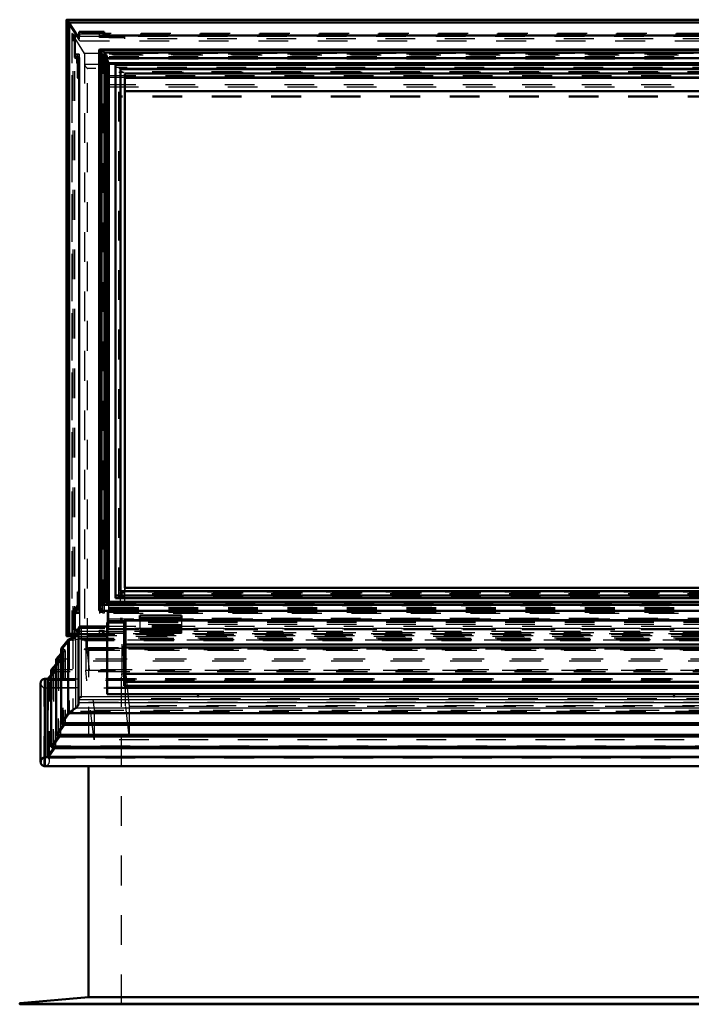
# Model space of a CAD drawing. Header units: millimetres. Extents: x 0 to 428, y 0 to 298.
# Tile 11 of 45: x 143 to 166, y 126 to 159. Entities that reach past the tile are written whole.
import ezdxf

# ---------------------------------------------------------------- set-up
doc = ezdxf.new("R2010")
doc.units = ezdxf.units.MM
doc.linetypes.add('Dashed', pattern=[2, 1, -1])
for name, color, linetype, lineweight in [('am_0', 7, 'Continuous', 50), ('am_12', 3, 'Continuous', 25), ('am_3', 6, 'Dashed', 25), ('am_6', 2, 'Continuous', 35), ('am_9', 7, 'Continuous', 50)]:
    doc.layers.add(name, color=color, linetype=linetype, lineweight=lineweight)

# ---------------------------------------------------------------- blocks, each defined once
blk = doc.blocks.new('33_Flat_Glass_Skylight_300120240_6_0_in_FDFneo120240C2325N1N4N_300Op0__1203')
at = {"layer": 'am_0'}
for p, q in [((146.02, 157.844), (146.02, 139.037)), ((191.493, 157.876), (146.051, 157.876)), ((146.102, 157.862), (146.1, 157.863)), ((146.1, 157.77), (146.1, 157.863)), ((146.102, 157.773), (146.1, 157.77)), ((191.442, 157.862), (146.102, 157.862)), ((146.102, 139.287), (146.102, 157.773)), ((191.34, 157.773), (146.204, 157.773)), ((146.204, 139.287), (146.204, 157.773)), ((146.286, 139.301), (146.286, 157.612)), ((191.258, 157.588), (146.286, 157.588)), ((146.286, 157.564), (146.339, 157.421)), ((191.205, 157.421), (146.339, 157.421)), ((146.339, 139.301), (146.339, 157.421)), ((146.1, 139.195), (146.1, 139.288)), ((146.1, 139.288), (146.102, 139.287)), ((146.102, 139.198), (146.1, 139.195)), ((167.412, 139.198), (146.102, 139.198)), ((167.412, 139.287), (146.204, 139.287)), ((167.412, 139.301), (146.255, 139.301)), ((146.051, 139.005), (167.412, 139.005))]:
    blk.add_line(p, q, dxfattribs=at)
for points in [[(146.051, 157.876), (146.042, 157.875), (146.034, 157.872), (146.027, 157.867), (146.023, 157.861), (146.021, 157.852), (146.02, 157.844)], [(146.1, 157.863), (146.085, 157.869), (146.071, 157.873), (146.058, 157.875), (146.051, 157.876)], [(146.102, 157.862), (146.107, 157.86), (146.113, 157.857), (146.119, 157.853), (146.125, 157.849), (146.131, 157.845), (146.138, 157.84), (146.144, 157.835), (146.151, 157.829), (146.158, 157.823), (146.164, 157.817), (146.171, 157.811), (146.177, 157.804), (146.184, 157.797), (146.19, 157.791), (146.195, 157.784), (146.201, 157.777), (146.204, 157.773)], [(146.204, 157.773), (146.22, 157.752), (146.234, 157.732), (146.246, 157.712), (146.257, 157.693), (146.267, 157.676), (146.274, 157.659), (146.28, 157.644), (146.284, 157.63), (146.286, 157.618), (146.286, 157.612)], [(146.02, 139.037), (146.021, 139.048), (146.024, 139.061), (146.029, 139.075), (146.035, 139.091), (146.043, 139.108), (146.054, 139.126), (146.065, 139.146), (146.079, 139.166), (146.093, 139.186), (146.1, 139.195)], [(146.102, 139.198), (146.107, 139.205), (146.113, 139.211), (146.119, 139.218), (146.125, 139.225), (146.131, 139.231), (146.138, 139.238), (146.144, 139.244), (146.151, 139.25), (146.158, 139.256), (146.164, 139.261), (146.171, 139.267), (146.177, 139.271), (146.184, 139.276), (146.19, 139.28), (146.195, 139.283), (146.201, 139.286), (146.204, 139.287)], [(146.204, 139.287), (146.22, 139.293), (146.234, 139.298), (146.246, 139.3), (146.255, 139.301)], [(146.051, 139.005), (146.042, 139.006), (146.034, 139.009), (146.027, 139.014), (146.023, 139.02), (146.021, 139.029), (146.02, 139.037)]]:
    blk.add_lwpolyline(points, dxfattribs=at)
at = {"layer": 'am_3'}
for p, q in [((191.45, 157.694), (146.094, 157.694)), ((146.094, 139.015), (146.094, 157.694)), ((191.357, 157.612), (146.187, 157.612)), ((146.187, 157.612), (146.187, 139.042)), ((191.357, 157.554), (146.187, 157.554)), ((146.286, 157.588), (146.277, 157.588)), ((146.277, 157.588), (146.286, 157.564)), ((146.277, 139.23), (146.277, 157.588)), ((191.357, 139.097), (146.187, 139.097)), ((146.277, 139.23), (146.339, 139.172)), ((191.267, 139.23), (146.277, 139.23)), ((146.286, 139.269), (146.286, 139.301)), ((146.339, 139.172), (146.339, 139.301)), ((191.205, 139.172), (146.339, 139.172)), ((191.45, 139.015), (146.094, 139.015)), ((191.357, 139.038), (146.187, 139.038))]:
    blk.add_line(p, q, dxfattribs=at)
for points in [[(146.02, 157.844), (146.021, 157.833), (146.024, 157.82), (146.029, 157.806), (146.035, 157.79), (146.043, 157.773), (146.054, 157.755), (146.065, 157.735), (146.079, 157.715), (146.093, 157.695), (146.094, 157.694)], [(146.286, 157.612), (146.285, 157.602), (146.282, 157.594), (146.278, 157.588), (146.277, 157.588)], [(146.255, 139.301), (146.264, 139.3), (146.272, 139.297), (146.279, 139.292), (146.283, 139.285), (146.285, 139.277), (146.286, 139.269)], [(146.286, 139.269), (146.285, 139.258), (146.282, 139.245), (146.278, 139.23), (146.277, 139.23)], [(146.094, 139.015), (146.079, 139.01), (146.066, 139.007), (146.054, 139.005), (146.051, 139.005)]]:
    blk.add_lwpolyline(points, dxfattribs=at)
at = {"layer": 'am_6'}
for tag, p, flags in [('NB', (196.524, 157.876), 8), ('NN', (196.524, 157.376), 8), ('NT', (196.524, 156.876), 8), ('NBSYN', (196.524, 156.376), 8), ('LINA', (196.524, 155.876), 8), ('CATALOG', (196.524, 155.376), 8), ('IDNR', (196.524, 154.876), 8), ('PN', (196.524, 154.376), 8), ('LODLEVEL', (196.524, 153.876), 8), ('L', (196.524, 153.376), 8), ('W', (196.524, 152.876), 8), ('PPATH', (196.524, 152.376), 8), ('ExcludeFromBOM', (196.524, 151.376), 8), ('PSOL_0', (196.524, 150.876), 9), ('PSOL_1', (196.524, 150.376), 9), ('PSOL_2', (196.524, 149.876), 9)]:
    blk.add_attdef(tag, p, '', height=0.5, dxfattribs=dict(at, flags=flags))
blk = doc.blocks.new('34_Flat_Glass_Skylight_300120240_12_0_in_FDFneo120240C2325N1N4N_300Op0__1203')
at = {"layer": 'am_0'}
for p, q in [((190.97, 157.356), (146.574, 157.356)), ((146.574, 139.429), (146.574, 157.356)), ((190.806, 157.212), (146.738, 157.212)), ((146.738, 139.661), (146.738, 157.212)), ((167.412, 139.517), (146.574, 139.517)), ((167.412, 139.429), (146.574, 139.429)), ((167.412, 139.661), (146.738, 139.661))]:
    blk.add_line(p, q, dxfattribs=at)
at = {"layer": 'am_3'}
for p, q in [((190.97, 157.268), (146.574, 157.268)), ((190.806, 157.124), (146.738, 157.124)), ((146.738, 139.661), (146.738, 139.573)), ((190.806, 139.573), (146.738, 139.573))]:
    blk.add_line(p, q, dxfattribs=at)
at = {"layer": 'am_6'}
for tag, p, flags in [('NB', (195.97, 157.356), 8), ('NN', (195.97, 156.856), 8), ('NT', (195.97, 156.356), 8), ('NBSYN', (195.97, 155.856), 8), ('LINA', (195.97, 155.356), 8), ('CATALOG', (195.97, 154.856), 8), ('IDNR', (195.97, 154.356), 8), ('PN', (195.97, 153.856), 8), ('LODLEVEL', (195.97, 153.356), 8), ('L', (195.97, 152.856), 8), ('W', (195.97, 152.356), 8), ('PPATH', (195.97, 151.856), 8), ('ExcludeFromBOM', (195.97, 150.856), 8), ('PSOL_0', (195.97, 150.356), 9), ('PSOL_1', (195.97, 149.856), 9), ('PSOL_2', (195.97, 149.356), 9)]:
    blk.add_attdef(tag, p, '', height=0.5, dxfattribs=dict(at, flags=flags))
blk = doc.blocks.new('35_Flat_Glass_Skylight_300120240_5_0_in_FDFneo120240C2325N1N4N_300Op0__1203')
at = {"layer": 'am_0'}
for p, q in [((190.662, 157.068), (146.882, 157.068)), ((146.882, 139.768), (146.882, 157.068)), ((190.662, 156.932), (146.882, 156.932)), ((167.412, 139.768), (146.882, 139.768))]:
    blk.add_line(p, q, dxfattribs=at)
at = {"layer": 'am_3'}
for p, q in [((146.682, 139.457), (146.682, 157.243)), ((190.862, 157.243), (146.682, 157.243)), ((190.862, 157.107), (146.682, 157.107)), ((146.882, 139.768), (146.882, 139.632)), ((190.862, 139.593), (146.682, 139.593)), ((190.862, 139.457), (146.682, 139.457)), ((190.662, 139.632), (146.882, 139.632))]:
    blk.add_line(p, q, dxfattribs=at)
at = {"layer": 'am_6'}
for tag, p, flags in [('NB', (195.862, 157.243), 8), ('NN', (195.862, 156.743), 8), ('NT', (195.862, 156.243), 8), ('NBSYN', (195.862, 155.743), 8), ('LINA', (195.862, 155.243), 8), ('CATALOG', (195.862, 154.743), 8), ('IDNR', (195.862, 154.243), 8), ('PN', (195.862, 153.743), 8), ('LODLEVEL', (195.862, 153.243), 8), ('L', (195.862, 152.743), 8), ('W', (195.862, 152.243), 8), ('PPATH', (195.862, 151.743), 8), ('ExcludeFromBOM', (195.862, 150.743), 8), ('PSOL_0', (195.862, 150.243), 9), ('PSOL_1', (195.862, 149.743), 9), ('PSOL_2', (195.862, 149.243), 9)]:
    blk.add_attdef(tag, p, '', height=0.5, dxfattribs=dict(at, flags=flags))
blk = doc.blocks.new('36_FGS3001202402O4U_0_in_FDFneo120240C2325N1N4N_300Op0__1203')
at = {"layer": 'am_3'}
for p, q in [((146.352, 156.944), (191.192, 156.944)), ((146.352, 138.4), (146.352, 156.944)), ((146.352, 156.627), (191.192, 156.627)), ((191.192, 138.717), (146.352, 138.717)), ((191.192, 138.4), (146.352, 138.4))]:
    blk.add_line(p, q, dxfattribs=at)
at = {"layer": 'am_6'}
for tag, p, flags in [('NB', (196.192, 156.944), 8), ('NN', (196.192, 156.444), 8), ('NT', (196.192, 155.944), 8), ('NBSYN', (196.192, 155.444), 8), ('LINA', (196.192, 154.944), 8), ('CATALOG', (196.192, 154.444), 8), ('IDNR', (196.192, 153.944), 8), ('PN', (196.192, 153.444), 8), ('LODLEVEL', (196.192, 152.944), 8), ('L', (196.192, 152.444), 8), ('W', (196.192, 151.944), 8), ('TG', (196.192, 151.444), 8), ('TG1', (196.192, 150.944), 8), ('OC', (196.192, 150.444), 8), ('PPATH', (196.192, 149.944), 8), ('ExcludeFromBOM', (196.192, 148.944), 8), ('PSOL_0', (196.192, 148.444), 9), ('PSOL_1', (196.192, 147.944), 9), ('PSOL_2', (196.192, 147.444), 9), ('PSOL_3', (196.192, 146.944), 9)]:
    blk.add_attdef(tag, p, '', height=0.5, dxfattribs=dict(at, flags=flags))
blk = doc.blocks.new('37_FGS30012024025O3U_0_in_FDFneo120240C2325N1N4N_300Op0__1203')
at = {"layer": 'am_0'}
for p, q in [((144.927, 158.876), (144.927, 138.157)), ((168.362, 158.88), (144.93, 158.88)), ((144.967, 158.851), (145.018, 158.787)), ((168.362, 158.787), (145.018, 158.787)), ((145.018, 138.227), (145.018, 158.787)), ((145.018, 158.763), (145.285, 158.343)), ((145.352, 158.343), (145.201, 158.343)), ((145.201, 158.343), (145.201, 157.612)), ((145.352, 158.475), (146.187, 158.475)), ((145.352, 158.343), (145.352, 158.475)), ((146.187, 158.343), (146.187, 158.475)), ((146.187, 158.344), (146.348, 158.344)), ((191.357, 158.343), (146.187, 158.343)), ((146.348, 158.343), (146.348, 158.344)), ((145.352, 157.612), (145.201, 157.612)), ((145.201, 157.612), (145.256, 157.574)), ((145.352, 139.097), (145.352, 157.612)), ((145.352, 157.574), (145.256, 157.574)), ((145.284, 157.574), (145.284, 157.413)), ((145.352, 157.413), (145.284, 157.413)), ((145.284, 157.413), (145.304, 157.399)), ((145.352, 157.399), (145.304, 157.399)), ((145.304, 157.399), (145.304, 156.923)), ((146.348, 139.301), (146.348, 157.413)), ((191.196, 157.413), (146.348, 157.413)), ((191.196, 157.399), (146.348, 157.399)), ((145.352, 156.923), (145.304, 156.923)), ((145.304, 156.923), (145.352, 156.89)), ((146.892, 139.768), (146.892, 156.923)), ((190.652, 156.923), (146.892, 156.923)), ((166.442, 156.472), (146.892, 156.472)), ((145.352, 139.641), (145.304, 139.641)), ((145.304, 139.179), (145.304, 139.641)), ((145.352, 139.097), (145.201, 139.097)), ((145.201, 138.366), (145.201, 139.097)), ((145.352, 139.179), (145.284, 139.179)), ((145.284, 139.097), (145.284, 139.179)), ((147.392, 138.843), (147.392, 138.684)), ((148.792, 138.843), (147.392, 138.843)), ((148.792, 138.752), (147.392, 138.752)), ((148.792, 138.843), (148.792, 138.684)), ((144.93, 138.153), (145.254, 138.153)), ((144.967, 138.201), (145.018, 138.227)), ((145.316, 138.227), (145.018, 138.227)), ((145.11, 138.153), (145.11, 138.084)), ((145.16, 138.227), (145.326, 138.256)), ((145.332, 138.366), (145.201, 138.366)), ((145.33, 138.276), (145.201, 138.366)), ((145.205, 138.128), (145.205, 138.153))]:
    blk.add_line(p, q, dxfattribs=at)
for points in [[(144.927, 158.876), (144.927, 158.877), (144.927, 158.878), (144.928, 158.879), (144.928, 158.879), (144.929, 158.879), (144.93, 158.88)], [(144.93, 158.88), (144.931, 158.879), (144.933, 158.879), (144.934, 158.879), (144.936, 158.878), (144.937, 158.877), (144.939, 158.876), (144.941, 158.875), (144.943, 158.874), (144.945, 158.872), (144.947, 158.871), (144.949, 158.869), (144.952, 158.867), (144.954, 158.865), (144.956, 158.863), (144.958, 158.861), (144.96, 158.859), (144.962, 158.857), (144.964, 158.855), (144.966, 158.852), (144.967, 158.851)], [(144.927, 138.157), (144.927, 138.158), (144.927, 138.159), (144.928, 138.16), (144.928, 138.162), (144.929, 138.164), (144.93, 138.166), (144.932, 138.167), (144.933, 138.169), (144.934, 138.172), (144.936, 138.174), (144.938, 138.176), (144.939, 138.178), (144.941, 138.18), (144.943, 138.182), (144.946, 138.184), (144.948, 138.187), (144.95, 138.189), (144.952, 138.191), (144.954, 138.192), (144.956, 138.194), (144.958, 138.196), (144.961, 138.197), (144.963, 138.199), (144.964, 138.2), (144.966, 138.201), (144.967, 138.201)], [(144.931, 138.154), (144.93, 138.153), (144.929, 138.153), (144.928, 138.154), (144.928, 138.154), (144.927, 138.155), (144.927, 138.156), (144.927, 138.157)]]:
    blk.add_lwpolyline(points, dxfattribs=at)
at = {"layer": 'am_12'}
for p, q in [((168.362, 158.851), (144.967, 158.851)), ((144.967, 138.201), (144.967, 158.851)), ((145.302, 138.201), (144.967, 138.201)), ((145.146, 138.101), (145.146, 138.153))]:
    blk.add_line(p, q, dxfattribs=at)
at = {"layer": 'am_3'}
for p, q in [((168.362, 158.866), (144.931, 158.866)), ((145.377, 158.164), (144.931, 158.866)), ((144.931, 138.154), (144.931, 158.866)), ((145.018, 158.787), (144.995, 158.8)), ((168.362, 158.8), (144.995, 158.8)), ((144.995, 138.199), (144.995, 158.8)), ((144.995, 158.8), (145.018, 158.763)), ((145.11, 158.413), (145.11, 138.153)), ((192.433, 158.41), (145.111, 158.41)), ((145.532, 157.739), (145.111, 158.41)), ((145.111, 138.011), (145.111, 158.41)), ((192.431, 158.415), (145.113, 158.415)), ((192.398, 158.389), (145.146, 158.389)), ((145.146, 158.389), (145.205, 158.314)), ((145.146, 138.153), (145.146, 158.389)), ((145.352, 158.237), (145.201, 158.343)), ((192.339, 158.314), (145.205, 158.314)), ((145.205, 138.153), (145.205, 158.314)), ((145.285, 158.343), (145.352, 158.237)), ((145.352, 158.343), (145.352, 158.237)), ((146.037, 158.284), (146.037, 158.431)), ((146.147, 158.431), (146.037, 158.431)), ((146.037, 158.344), (146.187, 158.344)), ((146.037, 158.323), (146.147, 158.323)), ((146.348, 158.284), (146.037, 158.284)), ((146.147, 158.431), (146.147, 158.304)), ((146.187, 158.388), (146.147, 158.388)), ((146.147, 158.304), (146.187, 158.304)), ((146.187, 158.304), (146.187, 158.343)), ((146.348, 158.27), (146.348, 158.343)), ((146.348, 158.312), (146.892, 158.312)), ((146.892, 158.237), (146.892, 158.312)), ((145.377, 138.23), (145.377, 158.164)), ((145.377, 158.164), (192.167, 158.164)), ((146.892, 158.27), (146.348, 158.27)), ((190.652, 158.237), (146.892, 158.237)), ((145.352, 157.724), (145.228, 157.724)), ((145.228, 157.724), (145.284, 157.685)), ((145.228, 157.628), (145.228, 157.724)), ((145.352, 157.628), (145.228, 157.628)), ((145.256, 157.609), (145.228, 157.628)), ((145.352, 157.685), (145.284, 157.685)), ((145.284, 157.685), (145.284, 157.574)), ((145.352, 157.724), (145.352, 157.612)), ((192.012, 157.739), (145.532, 157.739)), ((145.532, 157.739), (145.532, 137.709)), ((146.147, 157.724), (146.037, 157.724)), ((146.037, 157.724), (146.037, 138.907)), ((191.507, 157.685), (146.037, 157.685)), ((146.037, 157.628), (146.147, 157.628)), ((146.147, 157.724), (146.147, 157.609)), ((146.187, 157.705), (146.147, 157.705)), ((191.357, 157.724), (146.187, 157.724)), ((146.187, 157.724), (146.187, 139.058)), ((191.357, 157.628), (146.187, 157.628)), ((191.357, 157.612), (146.187, 157.612)), ((145.352, 157.609), (145.256, 157.609)), ((145.256, 157.574), (145.256, 157.609)), ((192.012, 157.371), (145.532, 157.371)), ((146.147, 157.609), (146.037, 157.609)), ((146.147, 157.593), (146.037, 157.593)), ((146.147, 157.574), (146.037, 157.574)), ((146.147, 139.058), (146.147, 157.593)), ((191.357, 157.609), (146.187, 157.609)), ((191.357, 157.574), (146.187, 157.574)), ((191.912, 157.235), (145.632, 157.235)), ((145.632, 137.748), (145.632, 157.235)), ((191.252, 156.997), (146.292, 156.997)), ((146.292, 156.997), (146.292, 138.605)), ((191.252, 156.69), (146.292, 156.69)), ((146.732, 156.305), (146.732, 138.71)), ((190.812, 156.305), (146.732, 156.305)), ((190.812, 156.273), (146.732, 156.273)), ((146.892, 139.19), (146.892, 139.768)), ((145.304, 139.641), (145.352, 139.607)), ((190.652, 139.641), (146.892, 139.641)), ((145.201, 139.097), (145.256, 139.058)), ((145.284, 139.179), (145.304, 139.165)), ((145.284, 138.907), (145.284, 139.097)), ((145.304, 139.165), (145.304, 139.179)), ((145.352, 139.165), (145.304, 139.165)), ((145.352, 138.907), (145.352, 139.097)), ((146.147, 139.077), (146.037, 139.077)), ((191.357, 139.097), (146.187, 139.097)), ((146.348, 139.301), (146.348, 139.165)), ((191.196, 139.179), (146.348, 139.179)), ((191.196, 139.165), (146.348, 139.165)), ((190.652, 139.19), (146.892, 139.19)), ((145.352, 139.042), (145.228, 139.042)), ((145.256, 139.023), (145.228, 139.042)), ((145.228, 139.042), (145.228, 138.946)), ((145.352, 138.946), (145.228, 138.946)), ((145.228, 138.946), (145.284, 138.907)), ((145.352, 139.058), (145.256, 139.058)), ((145.256, 139.058), (145.256, 139.023)), ((145.352, 139.023), (145.256, 139.023)), ((145.352, 138.907), (145.284, 138.907)), ((146.147, 139.058), (146.037, 139.058)), ((146.147, 139.042), (146.037, 139.042)), ((146.147, 139.023), (146.037, 139.023)), ((146.147, 138.946), (146.037, 138.946)), ((191.507, 138.907), (146.037, 138.907)), ((146.147, 138.927), (146.147, 139.042)), ((146.187, 138.927), (146.147, 138.927)), ((191.357, 139.058), (146.187, 139.058)), ((191.357, 139.042), (146.187, 139.042)), ((146.187, 139.042), (146.187, 138.927)), ((191.357, 139.023), (146.187, 139.023)), ((191.357, 138.946), (146.187, 138.946)), ((190.812, 138.743), (146.732, 138.743)), ((148.792, 138.838), (147.392, 138.838)), ((148.792, 138.74), (147.392, 138.74)), ((191.252, 138.665), (146.292, 138.665)), ((190.812, 138.71), (146.732, 138.71)), ((147.392, 138.684), (147.392, 138.533)), ((148.792, 138.684), (148.792, 138.533)), ((144.931, 138.154), (145.377, 138.23)), ((192.613, 138.154), (144.931, 138.154)), ((144.995, 138.199), (145.16, 138.227)), ((145.018, 138.227), (144.995, 138.199)), ((192.549, 138.199), (144.995, 138.199)), ((145.11, 138.084), (145.11, 138.013)), ((145.111, 138.011), (145.532, 138.077)), ((145.146, 138.053), (145.146, 138.101)), ((145.146, 138.053), (145.205, 138.08)), ((145.205, 138.08), (145.205, 138.128)), ((192.339, 138.08), (145.205, 138.08)), ((145.254, 138.153), (192.29, 138.153)), ((192.242, 138.201), (145.302, 138.201)), ((192.228, 138.227), (145.316, 138.227)), ((145.326, 138.256), (145.352, 138.26)), ((145.352, 138.26), (145.33, 138.276)), ((145.352, 138.366), (145.332, 138.366)), ((145.352, 138.234), (145.352, 138.366)), ((145.352, 138.234), (146.187, 138.234)), ((192.167, 138.23), (145.377, 138.23)), ((145.532, 138.077), (192.012, 138.077)), ((146.037, 138.347), (146.147, 138.347)), ((146.037, 138.239), (146.037, 138.347)), ((146.348, 138.308), (146.037, 138.308)), ((146.037, 138.248), (146.348, 138.248)), ((146.147, 138.239), (146.037, 138.239)), ((146.147, 138.239), (146.147, 138.347)), ((146.147, 138.328), (146.187, 138.328)), ((146.187, 138.244), (146.147, 138.244)), ((191.357, 138.366), (146.187, 138.366)), ((146.187, 138.234), (146.187, 138.366)), ((191.252, 138.358), (146.292, 138.358)), ((146.348, 138.248), (146.348, 138.308)), ((146.892, 138.294), (146.348, 138.294)), ((146.348, 138.252), (146.892, 138.252)), ((146.892, 138.252), (146.892, 138.294)), ((190.652, 138.26), (146.892, 138.26)), ((147.712, 138.391), (147.392, 138.391)), ((148.792, 138.389), (147.392, 138.389)), ((148.792, 138.352), (147.392, 138.352)), ((147.712, 138.351), (147.392, 138.351)), ((147.392, 138.33), (147.392, 138.251)), ((147.712, 138.316), (147.392, 138.316)), ((148.792, 138.31), (147.392, 138.31)), ((147.712, 138.291), (147.392, 138.291)), ((147.392, 138.291), (147.712, 138.291)), ((147.712, 138.252), (147.392, 138.252)), ((147.392, 138.251), (147.712, 138.251)), ((147.712, 138.391), (147.712, 138.251)), ((148.472, 138.364), (147.712, 138.364)), ((147.712, 138.31), (148.472, 138.31)), ((148.472, 138.302), (147.712, 138.302)), ((147.712, 138.262), (148.472, 138.262)), ((148.792, 138.391), (148.472, 138.391)), ((148.472, 138.391), (148.472, 138.251)), ((148.792, 138.351), (148.472, 138.351)), ((148.792, 138.316), (148.472, 138.316)), ((148.792, 138.291), (148.472, 138.291)), ((148.472, 138.291), (148.792, 138.291)), ((148.792, 138.252), (148.472, 138.252)), ((148.472, 138.251), (148.792, 138.251)), ((148.792, 138.33), (148.792, 138.251)), ((192.433, 138.011), (145.111, 138.011)), ((192.398, 138.053), (145.146, 138.053)), ((191.912, 137.748), (145.632, 137.748)), ((192.012, 137.709), (145.532, 137.709)), ((145.545, 137.697), (191.999, 137.697))]:
    blk.add_line(p, q, dxfattribs=at)
for points in [[(144.931, 158.866), (144.93, 158.868), (144.929, 158.869), (144.928, 158.871), (144.928, 158.873), (144.927, 158.874), (144.927, 158.875), (144.927, 158.876)], [(145.111, 158.41), (145.11, 158.411), (145.11, 158.412), (145.11, 158.413), (145.11, 158.414), (145.111, 158.414), (145.111, 158.415), (145.112, 158.415), (145.113, 158.415), (145.113, 158.415)], [(145.113, 158.415), (145.114, 158.415), (145.115, 158.415), (145.116, 158.415), (145.118, 158.414), (145.119, 158.413), (145.121, 158.412), (145.123, 158.411), (145.124, 158.41), (145.126, 158.409), (145.128, 158.407), (145.13, 158.406), (145.132, 158.404), (145.134, 158.403), (145.136, 158.401), (145.138, 158.399), (145.139, 158.397), (145.141, 158.395), (145.143, 158.393), (145.145, 158.391), (145.146, 158.389), (145.146, 158.389)], [(145.532, 157.371), (145.532, 157.366), (145.534, 157.361), (145.535, 157.355), (145.538, 157.349), (145.541, 157.342), (145.545, 157.335), (145.55, 157.327), (145.555, 157.319), (145.561, 157.311), (145.568, 157.302), (145.575, 157.294), (145.582, 157.285), (145.59, 157.276), (145.598, 157.268), (145.606, 157.259), (145.615, 157.251), (145.623, 157.243), (145.632, 157.235)], [(145.111, 138.011), (145.11, 138.012), (145.11, 138.013), (145.11, 138.014), (145.11, 138.015), (145.111, 138.016), (145.111, 138.017), (145.112, 138.019), (145.113, 138.02), (145.114, 138.022), (145.115, 138.024), (145.116, 138.025), (145.117, 138.027), (145.119, 138.029), (145.12, 138.031), (145.122, 138.033), (145.124, 138.035), (145.126, 138.037), (145.127, 138.039), (145.129, 138.041), (145.131, 138.042), (145.133, 138.044), (145.135, 138.046), (145.137, 138.047), (145.139, 138.048), (145.141, 138.05), (145.142, 138.051), (145.144, 138.052), (145.146, 138.053), (145.146, 138.053)], [(145.632, 137.748), (145.623, 137.741), (145.615, 137.734), (145.606, 137.727), (145.598, 137.721), (145.59, 137.716), (145.582, 137.711), (145.575, 137.707), (145.568, 137.703), (145.561, 137.701), (145.555, 137.699), (145.55, 137.697), (145.545, 137.697), (145.545, 137.697)], [(145.545, 137.697), (145.541, 137.697), (145.537, 137.698), (145.535, 137.7), (145.533, 137.703), (145.532, 137.706), (145.532, 137.709)]]:
    blk.add_lwpolyline(points, dxfattribs=at)
at = {"layer": 'am_6'}
for tag, p, flags in [('NB', (197.617, 159.232), 8), ('NN', (197.617, 158.732), 8), ('NT', (197.617, 158.232), 8), ('NBSYN', (197.617, 157.732), 8), ('LINA', (197.617, 157.232), 8), ('CATALOG', (197.617, 156.732), 8), ('IDNR', (197.617, 156.232), 8), ('PN', (197.617, 155.732), 8), ('LODLEVEL', (197.617, 155.232), 8), ('L', (197.617, 154.732), 8), ('W', (197.617, 154.232), 8), ('DP', (197.617, 153.732), 8), ('OP', (197.617, 153.232), 8), ('OC', (197.617, 152.732), 8), ('ExcludeFromBOM', (197.617, 151.732), 8), ('PSOL_0', (197.617, 151.232), 9), ('PSOL_1', (197.617, 150.732), 9), ('PSOL_2', (197.617, 150.232), 9)]:
    blk.add_attdef(tag, p, '', height=0.5, dxfattribs=dict(at, flags=flags))
blk = doc.blocks.new('38_Flat_Glass_Skylight_3001202402_2_0_in_FDFneo120240C2325N1N4N_300Op0__1203')
at = {"layer": 'am_0'}
for p, q in [((146.292, 138.478), (145.407, 138.478)), ((146.292, 138.605), (146.292, 136.195)), ((146.868, 138.605), (146.292, 138.605)), ((146.868, 138.684), (146.868, 136.474)), ((167.312, 138.684), (146.868, 138.684)), ((146.912, 138.679), (146.912, 136.618)), ((167.312, 138.679), (146.912, 138.679)), ((144.986, 138.025), (145.232, 138.141)), ((145.332, 138.403), (145.332, 135.911)), ((144.741, 137.733), (144.986, 138.025)), ((144.986, 138.025), (144.986, 135.561)), ((167.312, 137.864), (146.912, 137.864)), ((144.578, 137.374), (144.741, 137.57)), ((144.741, 137.733), (144.741, 135.218)), ((144.414, 137.015), (144.578, 137.21)), ((144.578, 137.374), (144.578, 134.825)), ((144.288, 136.7), (144.414, 136.851)), ((144.414, 137.015), (144.414, 134.431)), ((144.057, 136.573), (144.057, 133.915)), ((144.296, 136.71), (144.193, 136.71)), ((144.198, 136.71), (144.296, 136.71)), ((144.198, 136.71), (144.198, 134.081)), ((144.288, 136.7), (144.288, 134.09)), ((190.676, 136.613), (146.868, 136.613)), ((190.676, 136.474), (146.868, 136.474)), ((190.632, 136.618), (146.912, 136.618)), ((191.252, 136.414), (146.292, 136.414)), ((191.252, 136.195), (146.292, 136.195)), ((144.986, 135.561), (144.741, 135.218)), ((145.232, 135.729), (144.986, 135.561)), ((192.558, 135.561), (144.986, 135.561)), ((144.821, 135.166), (144.578, 134.825)), ((144.741, 135.218), (144.821, 135.166)), ((192.803, 135.218), (144.741, 135.218)), ((192.723, 135.166), (144.821, 135.166)), ((144.657, 134.773), (144.414, 134.431)), ((144.578, 134.825), (144.657, 134.773)), ((192.966, 134.825), (144.578, 134.825)), ((192.887, 134.773), (144.657, 134.773)), ((144.494, 134.379), (144.288, 134.09)), ((144.414, 134.431), (144.494, 134.379)), ((193.13, 134.431), (144.414, 134.431)), ((193.05, 134.379), (144.494, 134.379)), ((193.368, 133.78), (144.176, 133.78)), ((193.346, 134.081), (144.198, 134.081)), ((193.256, 134.09), (144.288, 134.09))]:
    blk.add_line(p, q, dxfattribs=at)
for points in [[(145.416, 138.478), (145.409, 138.478), (145.401, 138.478), (145.394, 138.477), (145.387, 138.476), (145.381, 138.473), (145.374, 138.471), (145.368, 138.468), (145.362, 138.464), (145.357, 138.459), (145.352, 138.454), (145.347, 138.449), (145.343, 138.443), (145.34, 138.437), (145.337, 138.431), (145.335, 138.424), (145.333, 138.417), (145.332, 138.41), (145.332, 138.403)], [(145.332, 138.303), (145.331, 138.286), (145.329, 138.269), (145.325, 138.252), (145.32, 138.236), (145.313, 138.221), (145.305, 138.206), (145.296, 138.193), (145.285, 138.18), (145.273, 138.168), (145.261, 138.158), (145.247, 138.149), (145.232, 138.141)], [(144.198, 136.71), (144.185, 136.709), (144.172, 136.708), (144.159, 136.706), (144.147, 136.702), (144.135, 136.697), (144.124, 136.692), (144.113, 136.685), (144.103, 136.677), (144.094, 136.668), (144.086, 136.659), (144.079, 136.649), (144.072, 136.638), (144.067, 136.626), (144.063, 136.614), (144.06, 136.602), (144.058, 136.589), (144.057, 136.576), (144.057, 136.573)], [(145.332, 136.011), (145.332, 136.019), (145.333, 136.026), (145.335, 136.033), (145.337, 136.04), (145.34, 136.047), (145.343, 136.054), (145.347, 136.061), (145.352, 136.067), (145.357, 136.073), (145.362, 136.078), (145.368, 136.083), (145.374, 136.088), (145.381, 136.092), (145.387, 136.095), (145.394, 136.098), (145.401, 136.101), (145.409, 136.102), (145.416, 136.104)], [(145.232, 135.729), (145.247, 135.739), (145.261, 135.751), (145.273, 135.764), (145.285, 135.778), (145.296, 135.793), (145.305, 135.809), (145.313, 135.825), (145.32, 135.842), (145.325, 135.859), (145.329, 135.876), (145.331, 135.894), (145.332, 135.911)], [(144.057, 133.915), (144.058, 133.929), (144.059, 133.942), (144.062, 133.955), (144.066, 133.968), (144.071, 133.981), (144.077, 133.993), (144.085, 134.005), (144.093, 134.016), (144.102, 134.027), (144.111, 134.037), (144.122, 134.046), (144.133, 134.054), (144.145, 134.062), (144.157, 134.068), (144.17, 134.073), (144.183, 134.077), (144.196, 134.08), (144.198, 134.081)], [(144.176, 133.78), (144.163, 133.782), (144.151, 133.785), (144.139, 133.79), (144.127, 133.795), (144.117, 133.802), (144.106, 133.809), (144.097, 133.817), (144.089, 133.827), (144.081, 133.837), (144.074, 133.847), (144.069, 133.859), (144.064, 133.871), (144.061, 133.883), (144.058, 133.896), (144.057, 133.909), (144.057, 133.915)]]:
    blk.add_lwpolyline(points, dxfattribs=at)
at = {"layer": 'am_12'}
for p, q in [((146.292, 138.478), (145.416, 138.478)), ((145.416, 138.478), (145.416, 136.104)), ((145.232, 138.141), (145.232, 135.729)), ((192.128, 136.104), (145.416, 136.104)), ((192.212, 136.011), (145.332, 136.011)), ((192.212, 135.911), (145.332, 135.911)), ((192.312, 135.729), (145.232, 135.729))]:
    blk.add_line(p, q, dxfattribs=at)
at = {"layer": 'am_3'}
for p, q in [((191.252, 138.478), (146.292, 138.478)), ((191.252, 138.478), (146.292, 138.478)), ((190.676, 138.605), (146.868, 138.605)), ((190.676, 138.545), (146.868, 138.545)), ((147.392, 138.533), (147.392, 138.33)), ((148.792, 138.533), (147.392, 138.533)), ((148.792, 138.492), (147.392, 138.492)), ((148.792, 138.457), (147.392, 138.457)), ((148.792, 138.436), (147.392, 138.436)), ((148.792, 138.428), (147.392, 138.428)), ((147.762, 138.411), (147.762, 138.231)), ((148.422, 138.411), (147.762, 138.411)), ((148.422, 138.231), (148.422, 138.411)), ((148.792, 138.533), (148.792, 138.33)), ((192.312, 138.141), (145.232, 138.141)), ((192.212, 138.403), (145.332, 138.403)), ((192.212, 138.303), (145.332, 138.303)), ((191.252, 138.386), (146.292, 138.386)), ((147.762, 138.395), (147.392, 138.395)), ((148.792, 138.388), (147.392, 138.388)), ((147.392, 138.33), (147.762, 138.33)), ((148.422, 138.371), (147.762, 138.371)), ((148.422, 138.352), (147.762, 138.352)), ((148.422, 138.345), (147.762, 138.345)), ((148.422, 138.286), (147.762, 138.286)), ((147.762, 138.271), (148.422, 138.271)), ((148.422, 138.258), (147.762, 138.258)), ((147.762, 138.231), (148.422, 138.231)), ((148.792, 138.395), (148.422, 138.395)), ((148.422, 138.33), (148.792, 138.33)), ((144.803, 137.735), (145.015, 137.989)), ((192.558, 138.025), (144.986, 138.025)), ((145.015, 137.989), (145.143, 138.049)), ((192.529, 137.989), (145.015, 137.989)), ((145.015, 137.989), (145.015, 135.531)), ((192.401, 138.049), (145.143, 138.049)), ((145.143, 138.049), (145.143, 135.618)), ((144.64, 137.376), (144.883, 137.666)), ((144.821, 137.665), (144.741, 137.733)), ((192.803, 137.733), (144.741, 137.733)), ((144.741, 137.57), (144.821, 137.665)), ((192.741, 137.735), (144.803, 137.735)), ((144.803, 137.735), (144.803, 135.233)), ((144.883, 137.666), (144.803, 137.735)), ((192.723, 137.665), (144.821, 137.665)), ((144.821, 137.665), (144.821, 135.166)), ((192.661, 137.666), (144.883, 137.666)), ((144.883, 137.666), (144.883, 135.181)), ((144.476, 137.016), (144.719, 137.307)), ((144.657, 137.305), (144.578, 137.374)), ((192.966, 137.374), (144.578, 137.374)), ((144.578, 137.21), (144.657, 137.305)), ((192.904, 137.376), (144.64, 137.376)), ((144.64, 137.376), (144.64, 134.839)), ((144.719, 137.307), (144.64, 137.376)), ((192.887, 137.305), (144.657, 137.305)), ((144.657, 137.305), (144.657, 134.773)), ((192.825, 137.307), (144.719, 137.307)), ((144.719, 137.307), (144.719, 134.787)), ((144.312, 136.656), (144.556, 136.948)), ((144.494, 136.946), (144.414, 137.015)), ((193.13, 137.015), (144.414, 137.015)), ((144.414, 136.851), (144.494, 136.946)), ((193.068, 137.016), (144.476, 137.016)), ((144.476, 137.016), (144.476, 134.446)), ((144.556, 136.948), (144.476, 137.016)), ((193.05, 136.946), (144.494, 136.946)), ((144.494, 136.946), (144.494, 134.379)), ((192.989, 136.948), (144.556, 136.948)), ((144.556, 136.948), (144.556, 134.394)), ((193.256, 136.7), (144.288, 136.7)), ((193.248, 136.71), (144.296, 136.71)), ((144.296, 136.71), (193.248, 136.71)), ((193.232, 136.656), (144.312, 136.656)), ((144.312, 136.656), (144.312, 134.051)), ((144.355, 133.95), (144.355, 136.546)), ((146.912, 135.802), (146.912, 136.618)), ((144.176, 136.413), (193.368, 136.413)), ((144.176, 133.78), (144.176, 136.413)), ((193.335, 136.41), (144.209, 136.41)), ((144.209, 136.41), (144.209, 133.784)), ((144.209, 136.41), (144.219, 136.41)), ((144.219, 136.41), (193.325, 136.41)), ((190.632, 135.802), (146.912, 135.802)), ((144.803, 135.233), (145.015, 135.531)), ((145.015, 135.531), (145.143, 135.618)), ((192.529, 135.531), (145.015, 135.531)), ((192.401, 135.618), (145.143, 135.618)), ((144.64, 134.839), (144.883, 135.181)), ((144.883, 135.181), (144.803, 135.233)), ((192.741, 135.233), (144.803, 135.233)), ((192.661, 135.181), (144.883, 135.181)), ((144.476, 134.446), (144.719, 134.787)), ((144.719, 134.787), (144.64, 134.839)), ((192.904, 134.839), (144.64, 134.839)), ((192.825, 134.787), (144.719, 134.787)), ((144.556, 134.394), (144.476, 134.446)), ((193.068, 134.446), (144.476, 134.446)), ((144.312, 134.051), (144.556, 134.394)), ((192.989, 134.394), (144.556, 134.394)), ((193.335, 133.784), (144.209, 133.784)), ((193.232, 134.051), (144.312, 134.051))]:
    blk.add_line(p, q, dxfattribs=at)
for points in [[(144.057, 136.573), (144.058, 136.56), (144.059, 136.547), (144.062, 136.534), (144.066, 136.521), (144.071, 136.508), (144.077, 136.496), (144.085, 136.484), (144.093, 136.473), (144.102, 136.462), (144.111, 136.452), (144.122, 136.443), (144.133, 136.435), (144.145, 136.427), (144.157, 136.421), (144.17, 136.416), (144.176, 136.413)], [(144.219, 136.41), (144.232, 136.41), (144.245, 136.412), (144.257, 136.415), (144.269, 136.419), (144.281, 136.424), (144.292, 136.43), (144.303, 136.437), (144.312, 136.445), (144.321, 136.454), (144.329, 136.464), (144.336, 136.475), (144.342, 136.486), (144.347, 136.497), (144.35, 136.51), (144.353, 136.522), (144.354, 136.535), (144.355, 136.546)], [(144.355, 136.546), (144.354, 136.559), (144.352, 136.572), (144.35, 136.585), (144.346, 136.598), (144.341, 136.611), (144.334, 136.624), (144.327, 136.635), (144.319, 136.647), (144.312, 136.656)], [(144.209, 133.784), (144.222, 133.786), (144.235, 133.79), (144.248, 133.795), (144.261, 133.8), (144.273, 133.807), (144.284, 133.815), (144.295, 133.824), (144.305, 133.833), (144.315, 133.843), (144.323, 133.854), (144.331, 133.866), (144.338, 133.878), (144.343, 133.891), (144.348, 133.903), (144.351, 133.917), (144.353, 133.93), (144.355, 133.943), (144.355, 133.95)], [(144.355, 133.95), (144.354, 133.963), (144.352, 133.976), (144.35, 133.988), (144.346, 134.001), (144.341, 134.012), (144.334, 134.023), (144.327, 134.034), (144.319, 134.043), (144.312, 134.051)]]:
    blk.add_lwpolyline(points, dxfattribs=at)
at = {"layer": 'am_6'}
for tag, p, flags in [('NB', (198.487, 138.684), 8), ('NN', (198.487, 138.184), 8), ('NT', (198.487, 137.684), 8), ('NBSYN', (198.487, 137.184), 8), ('LINA', (198.487, 136.684), 8), ('CATALOG', (198.487, 136.184), 8), ('IDNR', (198.487, 135.684), 8), ('PN', (198.487, 135.184), 8), ('LODLEVEL', (198.487, 134.684), 8), ('L', (198.487, 134.184), 8), ('W', (198.487, 133.684), 8), ('DP', (198.487, 133.184), 8), ('ExcludeFromBOM', (198.487, 132.184), 8), ('PSOL_0', (198.487, 131.684), 9), ('PSOL_1', (198.487, 131.184), 9)]:
    blk.add_attdef(tag, p, '', height=0.5, dxfattribs=dict(at, flags=flags))
blk = doc.blocks.new('39_FGS30012024025314U_0_in_FDFneo120240C2325N1N4N_300Op0__1203')
at = {"layer": 'am_0'}
for p, q in [((146.912, 136.884), (167.312, 136.884)), ((146.912, 136.838), (146.938, 136.618))]:
    blk.add_line(p, q, dxfattribs=at)
at = {"layer": 'am_3'}
for p, q in [((145.572, 138.01), (145.572, 137.01)), ((191.972, 138.01), (145.572, 138.01)), ((145.572, 138.01), (145.852, 135.664)), ((146.787, 137.884), (146.787, 136.884)), ((146.787, 137.884), (146.912, 136.838)), ((190.757, 137.884), (146.787, 137.884)), ((145.572, 137.01), (191.972, 137.01)), ((145.852, 134.664), (145.572, 137.01)), ((146.787, 136.884), (146.912, 136.884)), ((147.037, 134.79), (146.787, 136.884)), ((146.938, 136.618), (147.037, 135.79)), ((147.037, 135.79), (147.037, 134.79)), ((147.037, 135.79), (190.507, 135.79)), ((145.852, 135.664), (145.852, 134.664)), ((145.852, 135.664), (191.692, 135.664)), ((190.507, 134.79), (147.037, 134.79)), ((191.692, 134.664), (145.852, 134.664))]:
    blk.add_line(p, q, dxfattribs=at)
at = {"layer": 'am_6'}
for tag, p, flags in [('NB', (196.972, 138.01), 8), ('NN', (196.972, 137.51), 8), ('NT', (196.972, 137.01), 8), ('NBSYN', (196.972, 136.51), 8), ('LINA', (196.972, 136.01), 8), ('CATALOG', (196.972, 135.51), 8), ('IDNR', (196.972, 135.01), 8), ('PN', (196.972, 134.51), 8), ('LODLEVEL', (196.972, 134.01), 8), ('L', (196.972, 133.51), 8), ('W', (196.972, 133.01), 8), ('DP', (196.972, 132.51), 8), ('OP', (196.972, 132.01), 8), ('BA', (196.972, 131.51), 8), ('ExcludeFromBOM', (196.972, 130.51), 8), ('PSOL_0', (196.972, 130.01), 9), ('PSOL_1', (196.972, 129.51), 9), ('PSOL_2', (196.972, 129.01), 9)]:
    blk.add_attdef(tag, p, '', height=0.5, dxfattribs=dict(at, flags=flags))
blk = doc.blocks.new('41_FGS30012024025301U_0_in_FDFneo120240C2325N1N4N_300Op0__1203')
at = {"layer": 'am_0'}
for p, q in [((146.912, 137.768), (167.312, 137.768)), ((145.671, 133.78), (145.671, 126.009)), ((145.671, 126.009), (143.37, 125.808)), ((145.671, 126.009), (191.873, 126.009)), ((143.372, 125.768), (194.172, 125.768))]:
    blk.add_line(p, q, dxfattribs=at)
blk.add_lwpolyline([(143.372, 125.768), (143.37, 125.768), (143.369, 125.768), (143.367, 125.769), (143.365, 125.769), (143.364, 125.77), (143.362, 125.771), (143.361, 125.772), (143.359, 125.773), (143.358, 125.774), (143.357, 125.775), (143.356, 125.777), (143.355, 125.778), (143.354, 125.78), (143.353, 125.781), (143.353, 125.783), (143.352, 125.785), (143.352, 125.786), (143.352, 125.788), (143.352, 125.79), (143.352, 125.791), (143.353, 125.793), (143.353, 125.795), (143.354, 125.796), (143.355, 125.798), (143.356, 125.799), (143.357, 125.801), (143.358, 125.802), (143.359, 125.803), (143.361, 125.804), (143.362, 125.805), (143.364, 125.806), (143.365, 125.807), (143.367, 125.807), (143.369, 125.808), (143.37, 125.808)], dxfattribs=at)
at = {"layer": 'am_12'}
blk.add_line((143.37, 125.808), (194.174, 125.808), dxfattribs=at)
at = {"layer": 'am_3'}
for p, q in [((145.671, 137.768), (145.671, 133.78)), ((145.671, 137.768), (146.912, 137.768)), ((146.772, 125.768), (146.772, 137.768)), ((145.671, 135.928), (191.873, 135.928)), ((190.772, 136.043), (146.772, 136.043))]:
    blk.add_line(p, q, dxfattribs=at)
at = {"layer": 'am_6'}
for tag, p, flags in [('NB', (199.192, 137.768), 8), ('NN', (199.192, 137.268), 8), ('NT', (199.192, 136.768), 8), ('NBSYN', (199.192, 136.268), 8), ('LINA', (199.192, 135.768), 8), ('CATALOG', (199.192, 135.268), 8), ('IDNR', (199.192, 134.768), 8), ('PN', (199.192, 134.268), 8), ('LODLEVEL', (199.192, 133.768), 8), ('L', (199.192, 133.268), 8), ('W', (199.192, 132.768), 8), ('DP', (199.192, 132.268), 8), ('OP', (199.192, 131.768), 8), ('BA', (199.192, 131.268), 8), ('RT', (199.192, 130.768), 8), ('ExcludeFromBOM', (199.192, 129.768), 8), ('PSOL_0', (199.192, 129.268), 9), ('PSOL_1', (199.192, 128.768), 9), ('PSOL_2', (199.192, 128.268), 9)]:
    blk.add_attdef(tag, p, '', height=0.5, dxfattribs=dict(at, flags=flags))

msp = doc.modelspace()

# ---------------------------------------------------------------- linework, layer by layer
at = {"layer": 'am_9'}
for p in [(149.352, 136.122), (165.352, 136.122)]:
    msp.add_point(p, dxfattribs=at)

# ---------------------------------------------------------------- block references
for name in ['37_FGS30012024025O3U_0_in_FDFneo120240C2325N1N4N_300Op0__1203', '33_Flat_Glass_Skylight_300120240_6_0_in_FDFneo120240C2325N1N4N_300Op0__1203', '34_Flat_Glass_Skylight_300120240_12_0_in_FDFneo120240C2325N1N4N_300Op0__1203', '35_Flat_Glass_Skylight_300120240_5_0_in_FDFneo120240C2325N1N4N_300Op0__1203', '36_FGS3001202402O4U_0_in_FDFneo120240C2325N1N4N_300Op0__1203', '38_Flat_Glass_Skylight_3001202402_2_0_in_FDFneo120240C2325N1N4N_300Op0__1203', '41_FGS30012024025301U_0_in_FDFneo120240C2325N1N4N_300Op0__1203', '39_FGS30012024025314U_0_in_FDFneo120240C2325N1N4N_300Op0__1203']:
    msp.add_blockref(name, (0, 0))

doc.saveas('drawing.dxf')
